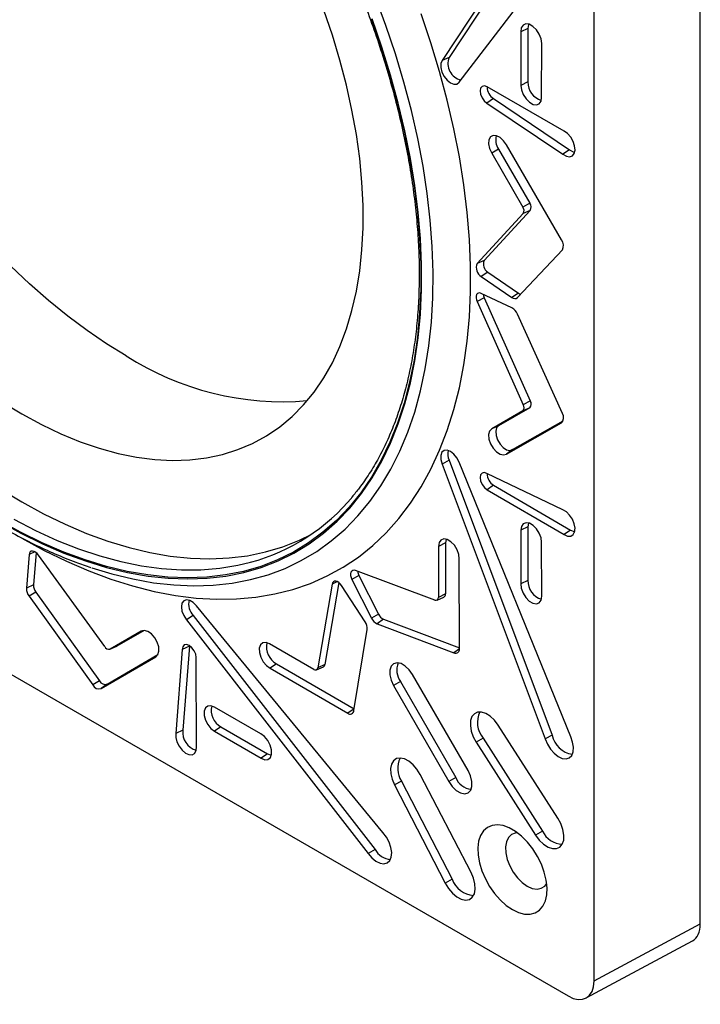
# Model space of a CAD drawing. Header units: inches. Extents: x 0.3 to 33.8, y 0.2 to 21.7.
# Tile 53 of 192: x 2.506 to 2.737, y 19.806 to 20.139. Entities that reach past the tile are written whole.
import ezdxf

# ---------------------------------------------------------------- set-up
doc = ezdxf.new("R2010")
doc.units = ezdxf.units.IN
doc.header["$MEASUREMENT"] = 0

msp = doc.modelspace()

# ---------------------------------------------------------------- linework, layer by layer
at = {"color": 7, "linetype": 'Continuous', "lineweight": 25}
for p, q in [((2.736577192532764, 19.83327725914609), (2.736577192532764, 20.26196429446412)), ((2.700604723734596, 19.81393595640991), (2.700604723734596, 20.24119771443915)), ((2.684029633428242, 20.17832814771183), (2.649083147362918, 20.12563360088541)), ((2.68641286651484, 20.17940463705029), (2.651460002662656, 20.12670047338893)), ((2.654907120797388, 20.11828541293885), (2.692689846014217, 20.16763040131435)), ((2.678180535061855, 20.13653510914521), (2.675777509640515, 20.13536597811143)), ((2.675777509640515, 20.13536597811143), (2.675806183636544, 20.1172143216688)), ((2.678180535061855, 20.13653510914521), (2.67820921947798, 20.11837685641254)), ((2.682827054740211, 20.11316398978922), (2.68285515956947, 20.13139301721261)), ((2.651460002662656, 20.12670047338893), (2.649083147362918, 20.12563360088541)), ((2.67820921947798, 20.11837685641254), (2.675806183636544, 20.1172143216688)), ((2.690447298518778, 20.10177053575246), (2.664336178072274, 20.11671370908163)), ((2.666529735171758, 20.11274317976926), (2.664311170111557, 20.1112494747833)), ((2.664311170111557, 20.1112494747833), (2.69001808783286, 20.09388486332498)), ((2.666529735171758, 20.11274317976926), (2.692251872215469, 20.09536828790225)), ((2.668250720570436, 20.09567400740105), (2.665904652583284, 20.09431883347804)), ((2.665904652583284, 20.09431883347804), (2.676456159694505, 20.07598378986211)), ((2.668250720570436, 20.09567400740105), (2.678802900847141, 20.07733779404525)), ((2.689547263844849, 20.06491169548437), (2.67093550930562, 20.09704480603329)), ((2.692251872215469, 20.09536828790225), (2.69001808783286, 20.09388486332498)), ((2.678802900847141, 20.07733779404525), (2.676456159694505, 20.07598378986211)), ((2.678982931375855, 20.07486410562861), (2.66335216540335, 20.05794989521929)), ((2.678982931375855, 20.07486410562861), (2.676614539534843, 20.07380759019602)), ((2.676614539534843, 20.07380759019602), (2.660984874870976, 20.05689457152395)), ((2.674648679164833, 20.04538466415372), (2.689844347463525, 20.06151345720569)), ((2.66335216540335, 20.05794989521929), (2.660984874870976, 20.05689457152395)), ((2.664626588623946, 20.05397259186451), (2.662399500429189, 20.05248464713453)), ((2.664626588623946, 20.05397259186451), (2.674986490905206, 20.04689025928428)), ((2.662399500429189, 20.05248464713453), (2.672759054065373, 20.0454025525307)), ((2.66335216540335, 20.04529721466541), (2.660984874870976, 20.04398320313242)), ((2.660984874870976, 20.04398320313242), (2.676614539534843, 20.00902455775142)), ((2.672759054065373, 20.04188104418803), (2.662399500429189, 20.04675983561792)), ((2.66335216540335, 20.04529721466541), (2.678982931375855, 20.01033610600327)), ((2.674986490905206, 20.04689025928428), (2.672759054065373, 20.0454025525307)), ((2.689844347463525, 20.00604387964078), (2.674648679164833, 20.03971721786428)), ((2.321767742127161, 20.0224286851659), (2.691767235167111, 19.80883252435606)), ((2.678802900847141, 20.00807027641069), (2.668250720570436, 20.0019173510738)), ((2.678802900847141, 20.00807027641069), (2.676456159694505, 20.00703121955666)), ((2.678982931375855, 20.01033610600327), (2.676614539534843, 20.00902455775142)), ((2.676456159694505, 20.00703121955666), (2.665904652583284, 20.00087868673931)), ((2.668250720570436, 20.0019173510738), (2.665904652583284, 20.00087868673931)), ((2.67093550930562, 19.99234421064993), (2.689547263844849, 20.00298864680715)), ((2.673005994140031, 19.99385517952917), (2.690125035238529, 20.00364590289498)), ((2.689780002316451, 20.00315837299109), (2.689547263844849, 20.00298864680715)), ((2.673005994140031, 19.99385517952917), (2.67093550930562, 19.99234421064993)), ((2.651460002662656, 19.99027703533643), (2.649083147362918, 19.98898561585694)), ((2.649083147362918, 19.98898561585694), (2.684029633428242, 19.89594271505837)), ((2.651460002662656, 19.99027703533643), (2.68641286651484, 19.89721715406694)), ((2.692689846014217, 19.89664159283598), (2.654907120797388, 19.98960958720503)), ((2.690018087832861, 19.97347187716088), (2.664311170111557, 19.98578784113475)), ((2.66654608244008, 19.98179350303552), (2.664336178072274, 19.98029473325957)), ((2.66654608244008, 19.98179350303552), (2.69266152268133, 19.96658690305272)), ((2.664336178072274, 19.98029473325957), (2.690447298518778, 19.96509064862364)), ((2.67820921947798, 19.96771666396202), (2.675806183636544, 19.9665511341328)), ((2.67820921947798, 19.96771666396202), (2.678180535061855, 19.94959152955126)), ((2.675806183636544, 19.9665511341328), (2.675777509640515, 19.94843258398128)), ((2.69266152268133, 19.96658690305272), (2.690447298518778, 19.96509064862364)), ((2.647902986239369, 19.96108605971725), (2.647866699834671, 19.94383254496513)), ((2.650306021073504, 19.962250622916), (2.647902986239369, 19.96108605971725)), ((2.650306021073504, 19.962250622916), (2.650269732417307, 19.94499603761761)), ((2.68285515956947, 19.94423386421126), (2.682827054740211, 19.96249534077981)), ((2.509246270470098, 19.95831761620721), (2.508292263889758, 19.94690552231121)), ((2.511206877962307, 19.95925163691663), (2.509246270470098, 19.95831761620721)), ((2.511607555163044, 19.95897198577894), (2.510694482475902, 19.94804955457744)), ((2.534817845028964, 19.9271404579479), (2.512357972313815, 19.95815482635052)), ((2.654974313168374, 19.92646156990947), (2.654905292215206, 19.95685001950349)), ((2.620926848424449, 19.95120233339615), (2.618568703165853, 19.94986935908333)), ((2.646702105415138, 19.94290137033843), (2.619768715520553, 19.95287253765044)), ((2.620926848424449, 19.95120233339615), (2.627577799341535, 19.93812452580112)), ((2.510694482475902, 19.94804955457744), (2.508292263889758, 19.94690552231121)), ((2.611862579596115, 19.94830693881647), (2.607032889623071, 19.91999337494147)), ((2.614163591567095, 19.94885302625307), (2.609432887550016, 19.9211197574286)), ((2.613669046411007, 19.94915614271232), (2.611862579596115, 19.94830693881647)), ((2.623063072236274, 19.93554674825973), (2.615063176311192, 19.94784500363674)), ((2.618568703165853, 19.94986935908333), (2.625219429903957, 19.93679199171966)), ((2.678180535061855, 19.94959152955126), (2.675777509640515, 19.94843258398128)), ((2.511538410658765, 19.94558658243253), (2.509221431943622, 19.9441870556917)), ((2.509221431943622, 19.9441870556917), (2.53078521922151, 19.91419114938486)), ((2.511538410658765, 19.94558658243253), (2.533107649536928, 19.91558309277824)), ((2.647388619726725, 19.94288841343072), (2.649726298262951, 19.94392284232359)), ((2.650269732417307, 19.94499603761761), (2.647866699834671, 19.94383254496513)), ((2.629037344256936, 19.86418602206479), (2.565934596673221, 19.94096937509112)), ((2.56479121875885, 19.93764733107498), (2.562482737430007, 19.93623678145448)), ((2.56479121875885, 19.93764733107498), (2.626419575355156, 19.85843401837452)), ((2.627577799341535, 19.93812452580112), (2.625219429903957, 19.93679199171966)), ((2.562482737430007, 19.93623678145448), (2.624102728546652, 19.8570342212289)), ((2.629317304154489, 19.93639617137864), (2.627142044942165, 19.93488096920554)), ((2.627142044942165, 19.93488096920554), (2.653136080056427, 19.92508051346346)), ((2.629317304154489, 19.93639617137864), (2.654973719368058, 19.92672300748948)), ((2.547226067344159, 19.93234472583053), (2.536623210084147, 19.9262811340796)), ((2.54818020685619, 19.93258737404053), (2.538969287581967, 19.92731980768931)), ((2.54754104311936, 19.93248418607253), (2.547226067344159, 19.93234472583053)), ((2.619248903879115, 19.90551150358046), (2.623756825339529, 19.93292608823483)), ((2.536561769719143, 19.92625008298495), (2.538899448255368, 19.92728451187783)), ((2.538969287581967, 19.92731980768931), (2.536623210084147, 19.9262811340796)), ((2.538969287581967, 19.92731980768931), (2.538899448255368, 19.92728451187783)), ((2.563494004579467, 19.92733458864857), (2.561091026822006, 19.92618074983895)), ((2.563494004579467, 19.92733458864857), (2.561306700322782, 19.89889431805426)), ((2.563500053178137, 19.92750615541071), (2.563494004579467, 19.92733458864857)), ((2.605644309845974, 19.91945015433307), (2.590684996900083, 19.92804407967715)), ((2.535648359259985, 19.91443109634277), (2.552871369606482, 19.92447310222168)), ((2.552457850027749, 19.92398038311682), (2.552101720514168, 19.92372062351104)), ((2.561091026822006, 19.92618074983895), (2.558905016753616, 19.89775730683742)), ((2.654962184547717, 19.92634680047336), (2.653136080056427, 19.92508051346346)), ((2.533579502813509, 19.91292110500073), (2.552101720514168, 19.92372062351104)), ((2.565948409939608, 19.89319560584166), (2.565835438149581, 19.92341298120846)), ((2.593057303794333, 19.92136310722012), (2.590852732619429, 19.91986124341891)), ((2.593057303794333, 19.92136310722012), (2.619345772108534, 19.90610737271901)), ((2.609432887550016, 19.9211197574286), (2.607032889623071, 19.91999337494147)), ((2.590852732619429, 19.91986124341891), (2.617133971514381, 19.90460970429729)), ((2.606577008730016, 19.91932071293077), (2.608914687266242, 19.92035514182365)), ((2.65792715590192, 19.88520963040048), (2.639119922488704, 19.91765253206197)), ((2.533107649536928, 19.91558309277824), (2.53078521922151, 19.91419114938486)), ((2.535648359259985, 19.91443109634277), (2.533579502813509, 19.91292110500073)), ((2.635035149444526, 19.91529228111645), (2.632688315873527, 19.91393843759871)), ((2.632688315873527, 19.91393843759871), (2.651381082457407, 19.88142943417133)), ((2.635035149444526, 19.91529228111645), (2.653727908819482, 19.88278329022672)), ((2.587707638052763, 19.89757440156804), (2.572003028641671, 19.9066073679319)), ((2.619345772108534, 19.90610737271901), (2.617133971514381, 19.90460970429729)), ((2.688342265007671, 19.86909969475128), (2.668095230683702, 19.90056079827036)), ((2.561306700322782, 19.89889431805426), (2.558905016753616, 19.89775730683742)), ((2.574213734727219, 19.8999982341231), (2.572005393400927, 19.89849855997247)), ((2.572005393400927, 19.89849855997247), (2.587805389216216, 19.88934496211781)), ((2.574213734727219, 19.8999982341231), (2.590016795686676, 19.89084286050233)), ((2.68641286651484, 19.89721715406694), (2.684029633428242, 19.89594271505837)), ((2.663019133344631, 19.89615421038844), (2.660683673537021, 19.89478160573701)), ((2.660683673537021, 19.89478160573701), (2.680775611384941, 19.86331730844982)), ((2.663019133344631, 19.89615421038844), (2.683111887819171, 19.86468863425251)), ((2.590016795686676, 19.89084286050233), (2.587805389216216, 19.88934496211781)), ((2.658916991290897, 19.85069449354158), (2.641713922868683, 19.88382704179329)), ((2.635361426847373, 19.8816310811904), (2.633004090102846, 19.88029652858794)), ((2.635361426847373, 19.8816310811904), (2.652484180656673, 19.84836581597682)), ((2.653727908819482, 19.88278329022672), (2.651381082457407, 19.88142943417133)), ((2.633004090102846, 19.88029652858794), (2.650126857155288, 19.84703123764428)), ((2.683111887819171, 19.86468863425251), (2.680775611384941, 19.86331730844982)), ((2.626419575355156, 19.85843401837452), (2.624102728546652, 19.8570342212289)), ((2.652484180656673, 19.84836581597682), (2.650126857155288, 19.84703123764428)), ((2.700604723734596, 19.81393595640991), (2.736577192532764, 19.83327725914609)), ((2.697905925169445, 19.80815217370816), (2.733878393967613, 19.82749347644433))]:
    msp.add_line(p, q, dxfattribs=at)
at = {"color": 7, "linetype": 'Continuous', "lineweight": 25, "flags": 128}
for points in [[(2.378126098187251, 20.14588912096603), (2.381348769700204, 20.13640982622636), (2.384909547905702, 20.12693877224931), (2.388798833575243, 20.11750149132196), (2.393006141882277, 20.1081234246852), (2.39752013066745, 20.09882985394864), (2.402328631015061, 20.08964583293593), (2.407418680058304, 20.080596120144), (2.412776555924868, 20.07170511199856), (2.418387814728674, 20.06299677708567), (2.424237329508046, 20.05449459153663), (2.43030933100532, 20.04622147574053), (2.436587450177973, 20.03819973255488), (2.443054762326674, 20.03045098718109), (2.449693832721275, 20.02299612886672), (2.456486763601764, 20.01585525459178), (2.463415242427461, 20.00904761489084), (2.470460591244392, 20.00259156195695), (2.477603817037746, 19.99650450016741), (2.484825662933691, 19.99080283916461), (2.492106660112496, 19.98550194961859), (2.499427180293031, 19.98061612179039), (2.506767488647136, 19.97615852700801)], [(2.40160315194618, 20.14471702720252), (2.404516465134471, 20.13619279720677), (2.407763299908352, 20.12767924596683), (2.411333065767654, 20.11920414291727), (2.415214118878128, 20.11079513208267), (2.419393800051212, 20.10247964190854), (2.423858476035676, 20.09428479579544), (2.428593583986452, 20.08623732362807), (2.433583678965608, 20.07836347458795), (2.438812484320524, 20.07068893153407), (2.444262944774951, 20.06323872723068), (2.449917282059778, 20.05603716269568), (2.455757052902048, 20.04910772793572), (2.461763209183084, 20.0424730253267), (2.46791616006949, 20.03615469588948), (2.474195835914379, 20.03017334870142), (2.48058175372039, 20.02454849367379), (2.487053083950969, 20.01929847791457), (2.493588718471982, 20.01444042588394), (2.500167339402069, 20.00999018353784), (2.506767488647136, 20.00596226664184)], [(2.530516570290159, 19.95383514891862), (2.537204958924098, 19.9517972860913), (2.544353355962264, 19.95005282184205), (2.5513870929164, 19.94879293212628), (2.558287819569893, 19.94802090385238), (2.565037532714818, 19.947738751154), (2.571618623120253, 19.9479472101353), (2.578013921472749, 19.9486457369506), (2.584206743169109, 19.94983250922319), (2.590180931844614, 19.95150443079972), (2.595920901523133, 19.9536571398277), (2.601411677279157, 19.95628502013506), (2.606638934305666, 19.95938121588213), (2.611589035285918, 19.96293764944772), (2.61624906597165, 19.96694504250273), (2.620606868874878, 19.97139294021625), (2.624651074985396, 19.97626973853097), (2.628371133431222, 19.98156271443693), (2.631757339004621, 19.98725805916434), (2.634800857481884, 19.99334091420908), (2.637493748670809, 19.99979541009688), (2.639828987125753, 20.00660470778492), (2.641800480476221, 20.01375104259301), (2.643403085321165, 20.02121577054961), (2.644632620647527, 20.02897941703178), (2.645485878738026, 20.03702172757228), (2.645960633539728, 20.04532172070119), (2.646055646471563, 20.0538577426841), (2.645770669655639, 20.06260752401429), (2.645106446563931, 20.07154823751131), (2.644064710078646, 20.08065655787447), (2.64264817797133, 20.08990872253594), (2.640860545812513, 20.0992805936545), (2.638706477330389, 20.10874772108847), (2.636191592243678, 20.11828540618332), (2.633322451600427, 20.12786876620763), (2.63010654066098, 20.13747279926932), (2.62655224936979, 20.14707244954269)], [(2.506767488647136, 20.00596226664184), (2.513367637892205, 20.00236981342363), (2.519946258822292, 19.9992245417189), (2.526481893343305, 19.99653671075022), (2.532953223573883, 19.99431508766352), (2.539339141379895, 19.99256691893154), (2.545618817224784, 19.99129790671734), (2.55177176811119, 19.99051219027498), (2.557777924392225, 19.99021233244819), (2.563617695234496, 19.99039931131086), (2.569272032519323, 19.99107251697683), (2.57472249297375, 19.99222975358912), (2.579951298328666, 19.99386724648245), (2.584941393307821, 19.99597965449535), (2.589676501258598, 19.99856008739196), (2.594141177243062, 20.00160012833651), (2.598320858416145, 20.00508986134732), (2.602201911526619, 20.00901790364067), (2.605771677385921, 20.01337144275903), (2.609018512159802, 20.01813627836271), (2.611931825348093, 20.02329686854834), (2.614502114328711, 20.02883638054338), (2.616720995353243, 20.03473674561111), (2.618581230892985, 20.04097871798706), (2.620076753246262, 20.04754193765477), (2.621202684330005, 20.05440499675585), (2.621955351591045, 20.06154550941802), (2.622332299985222, 20.06894018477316), (2.622332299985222, 20.07656490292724), (2.621955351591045, 20.08439479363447), (2.621202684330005, 20.09240431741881), (2.620076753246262, 20.1005673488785), (2.618581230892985, 20.1088572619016), (2.616720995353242, 20.11724701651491), (2.614502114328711, 20.12570924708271), (2.611931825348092, 20.13421635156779), (2.609018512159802, 20.14274058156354)], [(2.506767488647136, 19.96391041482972), (2.514345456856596, 19.95975397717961), (2.521904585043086, 19.95604433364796), (2.529426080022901, 19.9527907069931), (2.536891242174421, 19.95000118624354), (2.544281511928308, 19.94768270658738), (2.551578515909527, 19.94584103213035), (2.558764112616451, 19.94448074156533), (2.565820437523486, 19.943605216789), (2.572729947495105, 19.9432166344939), (2.579475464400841, 19.94331596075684), (2.586040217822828, 19.94390294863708), (2.592407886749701, 19.94497613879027), (2.598562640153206, 19.94653286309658), (2.604489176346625, 19.94856925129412), (2.610172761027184, 19.95108024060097), (2.615599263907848, 19.95405958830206), (2.620755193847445, 19.9574998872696), (2.625627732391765, 19.96139258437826), (2.63020476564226, 19.96572800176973), (2.634474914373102, 19.97049536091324), (2.638427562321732, 19.97568280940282), (2.642052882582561, 19.98127745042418), (2.645341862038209, 19.98726537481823), (2.64828632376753, 19.99363169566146), (2.650878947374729, 20.00036058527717), (2.65311328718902, 20.00743531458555), (2.654983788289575, 20.01483829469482), (2.65648580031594, 20.02255112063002), (2.657615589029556, 20.03055461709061), (2.65837034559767, 20.03882888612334), (2.658748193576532, 20.04735335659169), (2.658748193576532, 20.05610683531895), (2.65837034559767, 20.06506755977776), (2.657615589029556, 20.07421325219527), (2.65648580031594, 20.08352117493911), (2.654983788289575, 20.09296818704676), (2.653113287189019, 20.10253080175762), (2.650878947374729, 20.11218524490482), (2.64828632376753, 20.12190751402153), (2.645341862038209, 20.13167343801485), (2.642052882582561, 20.14145873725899)], [(2.542122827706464, 20.025659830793), (2.535487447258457, 20.02970924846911), (2.528873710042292, 20.03418324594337), (2.522303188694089, 20.03906722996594), (2.515797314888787, 20.0443452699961), (2.509377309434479, 20.05000015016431), (2.503064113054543, 20.05601342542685), (2.49687831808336, 20.06236548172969), (2.490840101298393, 20.06903559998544), (2.484969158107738, 20.07600202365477), (2.479284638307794, 20.08324202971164), (2.473805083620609, 20.09073200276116), (2.468548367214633, 20.09844751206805), (2.463531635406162, 20.10636339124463), (2.458771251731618, 20.11445382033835), (2.454282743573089, 20.12269241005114), (2.450080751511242, 20.13105228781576), (2.446178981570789, 20.13950618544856)], [(2.498989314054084, 19.96959761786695), (2.506361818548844, 19.96556083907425), (2.513714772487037, 19.96197332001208), (2.521028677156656, 19.95884457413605), (2.528284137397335, 19.95618289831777), (2.53546191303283, 19.95399535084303), (2.542542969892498, 19.95228773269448), (2.54950853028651, 19.95106457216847), (2.556340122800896, 19.95032911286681), (2.56301963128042, 19.95008330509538), (2.569529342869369, 19.95032780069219), (2.575851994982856, 19.95106195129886), (2.581970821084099, 19.95228381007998), (2.587869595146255, 19.9539901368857), (2.593532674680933, 19.95617640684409), (2.598945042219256, 19.95883682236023), (2.604092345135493, 19.96196432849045), (2.608960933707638, 19.9655506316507), (2.613537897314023, 19.96958622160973), (2.617811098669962, 19.97406039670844), (2.621769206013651, 19.97896129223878), (2.625401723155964, 19.98427591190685), (2.628699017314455, 19.98999016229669), (2.631652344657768, 19.9960888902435), (2.634253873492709, 20.00255592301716), (2.636496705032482, 20.00937411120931), (2.638374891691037, 20.01652537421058), (2.639883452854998, 20.02399074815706), (2.641018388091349, 20.0317504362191), (2.641776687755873, 20.03978386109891), (2.642156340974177, 20.04806971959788), (2.642156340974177, 20.05658603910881), (2.641776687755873, 20.06531023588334), (2.641018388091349, 20.07421917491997), (2.639883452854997, 20.08328923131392), (2.638374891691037, 20.09249635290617), (2.636496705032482, 20.10181612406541), (2.634253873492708, 20.11122383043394), (2.631652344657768, 20.12069452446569), (2.628699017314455, 20.13020309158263), (2.625401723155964, 20.13972431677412)], [(2.625165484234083, 20.13971544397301), (2.628456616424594, 20.13021201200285), (2.631404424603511, 20.12072121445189), (2.634001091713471, 20.11126821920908), (2.636239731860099, 20.10187809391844), (2.638114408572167, 20.09257573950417), (2.639620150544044, 20.08338582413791), (2.640752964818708, 20.07433271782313), (2.641509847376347, 20.06544042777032), (2.641888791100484, 20.05673253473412), (2.641888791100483, 20.04823213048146), (2.641509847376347, 20.0399617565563), (2.640752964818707, 20.03194334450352), (2.639620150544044, 20.02419815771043), (2.638114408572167, 20.01674673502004), (2.636239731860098, 20.00960883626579), (2.63400109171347, 20.002803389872), (2.63140442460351, 19.9963484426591), (2.628456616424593, 19.99026111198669), (2.625165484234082, 19.98455754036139), (2.621539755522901, 19.97925285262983), (2.617589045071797, 19.97436111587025), (2.613323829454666, 19.96989530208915), (2.608755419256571, 19.96586725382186), (2.603895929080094, 19.96228765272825), (2.598758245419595, 19.95916599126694), (2.593355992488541, 19.95651054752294), (2.587703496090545, 19.95432836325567), (2.581815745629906, 19.95262522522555), (2.575708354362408, 19.95140564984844), (2.569397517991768, 19.95067287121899), (2.562899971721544, 19.95042883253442), (2.556232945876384, 19.95067418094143), (2.5494141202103, 19.95140826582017), (2.542461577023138, 19.95262914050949), (2.535393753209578, 19.95433356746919), (2.52822939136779, 19.95651702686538), (2.520987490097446, 19.95917372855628), (2.513687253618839, 19.96229662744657), (2.50634804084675, 19.96587744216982), (2.498989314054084, 19.96990667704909)], [(2.68285515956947, 20.13139301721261), (2.682652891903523, 20.13293707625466), (2.68203296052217, 20.13455163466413), (2.681072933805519, 20.13603467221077), (2.679892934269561, 20.13720062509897), (2.678640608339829, 20.13790360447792), (2.677472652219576, 20.13805565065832), (2.676535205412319, 20.13763773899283), (2.675945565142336, 20.13670216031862), (2.675777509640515, 20.13536597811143)], [(2.678404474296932, 20.13797727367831), (2.678338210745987, 20.13779988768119), (2.678180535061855, 20.13653510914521)], [(2.649083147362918, 20.12563360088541), (2.648653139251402, 20.12460696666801), (2.648629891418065, 20.12325248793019), (2.649016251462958, 20.12173607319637), (2.649764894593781, 20.12024346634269), (2.650784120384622, 20.11895749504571), (2.65194908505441, 20.11803567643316), (2.653117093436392, 20.11759092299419), (2.654145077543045, 20.11767771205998), (2.654907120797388, 20.11828541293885)], [(2.675806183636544, 20.1172143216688), (2.676003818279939, 20.11569705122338), (2.676608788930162, 20.11410968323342), (2.677546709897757, 20.11264739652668), (2.678702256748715, 20.11148999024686), (2.679933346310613, 20.11077977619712), (2.681088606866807, 20.11060408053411), (2.682025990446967, 20.1109845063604), (2.682630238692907, 20.11187427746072), (2.682827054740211, 20.11316398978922)], [(2.664336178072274, 20.11671370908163), (2.663429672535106, 20.11703157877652), (2.662659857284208, 20.11688627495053), (2.662143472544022, 20.11629983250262), (2.661958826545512, 20.11536118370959), (2.66213392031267, 20.11421267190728), (2.662642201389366, 20.11302846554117), (2.663406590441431, 20.11198814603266), (2.664311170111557, 20.1112494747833)], [(2.69001808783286, 20.09388486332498), (2.691199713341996, 20.09320786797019), (2.692314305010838, 20.09301750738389), (2.693238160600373, 20.09333490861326), (2.693868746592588, 20.09412484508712), (2.694136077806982, 20.09529964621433), (2.694010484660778, 20.09672892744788), (2.693505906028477, 20.09825406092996), (2.692678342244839, 20.09970578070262), (2.691619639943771, 20.10092296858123), (2.690447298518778, 20.10177053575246)], [(2.67093550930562, 20.09704480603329), (2.669950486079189, 20.09847269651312), (2.668768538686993, 20.09956645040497), (2.667536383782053, 20.10019029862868), (2.66640697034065, 20.10026680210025), (2.665520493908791, 20.09978646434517), (2.664986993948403, 20.09880891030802), (2.664872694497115, 20.09745548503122), (2.665191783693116, 20.09589419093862), (2.665904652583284, 20.09431883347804)], [(2.692251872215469, 20.09536828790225), (2.693492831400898, 20.09468100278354), (2.694022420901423, 20.09455704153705)], [(2.662399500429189, 20.04675983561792), (2.661895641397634, 20.04691950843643), (2.661438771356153, 20.04690502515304), (2.661060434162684, 20.04671738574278), (2.660786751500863, 20.04636954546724), (2.660636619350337, 20.04588552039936), (2.660620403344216, 20.04529872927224), (2.660739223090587, 20.04464968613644), (2.660984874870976, 20.04398320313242)], [(2.663024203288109, 20.04646563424), (2.663130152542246, 20.0458984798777), (2.66335216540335, 20.04529721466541)], [(2.665904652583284, 20.00087868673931), (2.665191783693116, 20.00012639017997), (2.664872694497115, 19.9989335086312), (2.664986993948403, 19.99744811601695), (2.665520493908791, 19.99585459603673), (2.66640697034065, 19.99435075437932), (2.667536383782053, 19.99312326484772), (2.668768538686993, 19.99232449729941), (2.669950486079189, 19.99205360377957), (2.67093550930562, 19.99234421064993)], [(2.668250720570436, 20.0019173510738), (2.667576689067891, 20.0012065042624), (2.667275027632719, 20.00007896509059), (2.667383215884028, 19.99867482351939), (2.667887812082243, 19.99716853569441), (2.668726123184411, 19.995747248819), (2.669793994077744, 19.99458754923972), (2.670958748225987, 19.99383352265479), (2.672075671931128, 19.99357885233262), (2.673005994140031, 19.99385517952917)], [(2.654907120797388, 19.98960958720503), (2.654145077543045, 19.99109712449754), (2.653117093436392, 19.99237079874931), (2.65194908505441, 19.99327459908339), (2.650784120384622, 19.99369782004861), (2.649764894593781, 19.99358862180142), (2.649016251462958, 19.99296037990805), (2.648629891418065, 19.99189004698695), (2.648653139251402, 19.9905087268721), (2.649083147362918, 19.98898561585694)], [(2.664311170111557, 19.98578784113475), (2.663406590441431, 19.98609357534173), (2.662642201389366, 19.98593580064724), (2.66213392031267, 19.98533844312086), (2.661958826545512, 19.98439209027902), (2.662143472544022, 19.98324025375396), (2.662659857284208, 19.9820576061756), (2.663429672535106, 19.98102349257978), (2.664336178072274, 19.98029473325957)], [(2.506767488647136, 19.97615852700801), (2.514107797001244, 19.9721411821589), (2.521428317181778, 19.96857491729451), (2.528709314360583, 19.96546934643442), (2.535931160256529, 19.96283284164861), (2.543074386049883, 19.96067251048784), (2.550119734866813, 19.95899417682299), (2.55704821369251, 19.95780236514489), (2.563841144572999, 19.95710028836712), (2.5704802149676, 19.95688983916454), (2.576947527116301, 19.95717158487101), (2.583225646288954, 19.95794476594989), (2.589297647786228, 19.95920729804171), (2.5951471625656, 19.96095577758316), (2.600758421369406, 19.96318549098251), (2.604780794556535, 19.96515904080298)], [(2.690447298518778, 19.96509064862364), (2.691619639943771, 19.96458465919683), (2.692678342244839, 19.96457949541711), (2.693505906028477, 19.96507573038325), (2.694010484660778, 19.96601828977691), (2.694136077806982, 19.96730256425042), (2.693868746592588, 19.96878601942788), (2.693238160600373, 19.97030401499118), (2.692314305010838, 19.97168807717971), (2.691199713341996, 19.97278459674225), (2.690018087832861, 19.97347187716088)], [(2.504053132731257, 19.97027563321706), (2.511391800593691, 19.96647955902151), (2.518700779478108, 19.96313988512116), (2.525960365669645, 19.9602656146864), (2.533150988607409, 19.95786449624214), (2.540253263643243, 19.95594300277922), (2.547248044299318, 19.95450631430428), (2.554116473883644, 19.95355830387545), (2.560840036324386, 19.95310152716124), (2.567400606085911, 19.95313721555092), (2.573780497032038, 19.9536652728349), (2.579962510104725, 19.95468427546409), (2.584253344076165, 19.95571274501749)], [(2.682827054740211, 19.96249534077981), (2.682630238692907, 19.96401229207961), (2.682025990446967, 19.96559971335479), (2.681088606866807, 19.96706241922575), (2.679933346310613, 19.96822055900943), (2.678702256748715, 19.96893173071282), (2.677546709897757, 19.96910849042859), (2.676608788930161, 19.96872910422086), (2.676003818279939, 19.96784022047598), (2.675806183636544, 19.9665511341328)], [(2.678428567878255, 19.96902044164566), (2.678395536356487, 19.96893551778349), (2.67820921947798, 19.96771666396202)], [(2.69266152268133, 19.96658690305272), (2.693890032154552, 19.96608225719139), (2.694022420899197, 19.96606169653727)], [(2.654905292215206, 19.95685001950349), (2.654753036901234, 19.95835971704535), (2.654181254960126, 19.95996120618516), (2.653261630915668, 19.96145370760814), (2.652109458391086, 19.96265010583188), (2.65086918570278, 19.9634004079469), (2.649696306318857, 19.96361054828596), (2.648737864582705, 19.96325418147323), (2.648114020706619, 19.96237598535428), (2.647902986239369, 19.96108605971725)], [(2.650523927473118, 19.96351708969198), (2.650505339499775, 19.96347025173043), (2.650306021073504, 19.962250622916)], [(2.512357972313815, 19.95815482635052), (2.511903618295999, 19.95870078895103), (2.511400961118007, 19.95912817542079), (2.510884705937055, 19.95940747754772), (2.510390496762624, 19.95951941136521), (2.509952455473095, 19.95945624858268), (2.509600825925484, 19.95922235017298), (2.509359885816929, 19.95883386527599), (2.509246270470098, 19.95831761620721)], [(2.619768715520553, 19.95287253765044), (2.619273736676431, 19.95298786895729), (2.618834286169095, 19.95292813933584), (2.618480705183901, 19.95269747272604), (2.61823740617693, 19.95231179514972), (2.618121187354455, 19.9517977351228), (2.618140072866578, 19.95119078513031), (2.618292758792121, 19.95053285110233), (2.618568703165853, 19.94986935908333)], [(2.615063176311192, 19.94784500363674), (2.614626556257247, 19.94841570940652), (2.614133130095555, 19.94887687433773), (2.613616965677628, 19.94919665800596), (2.613113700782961, 19.94935298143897), (2.612658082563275, 19.94933505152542), (2.612281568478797, 19.94914410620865), (2.612010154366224, 19.94879332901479), (2.611862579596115, 19.94830693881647)], [(2.675777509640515, 19.94843258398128), (2.675945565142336, 19.9469023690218), (2.676535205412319, 19.94528600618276), (2.677472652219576, 19.94378574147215), (2.678640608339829, 19.9425892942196), (2.679892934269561, 19.94184636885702), (2.681072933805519, 19.94164992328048), (2.68203296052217, 19.94202453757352), (2.682652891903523, 19.94292333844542), (2.68285515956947, 19.94423386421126)], [(2.565934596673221, 19.94096937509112), (2.564830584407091, 19.94210326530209), (2.563646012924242, 19.9428139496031), (2.562525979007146, 19.94301437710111), (2.561607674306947, 19.94267999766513), (2.561003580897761, 19.94185176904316), (2.560787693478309, 19.94063113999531), (2.560986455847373, 19.93916762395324), (2.561575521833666, 19.93764048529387), (2.562482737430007, 19.93623678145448)], [(2.552101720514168, 19.92372062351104), (2.552845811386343, 19.92442853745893), (2.55320210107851, 19.92558772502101), (2.553126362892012, 19.92705429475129), (2.552627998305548, 19.92864619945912), (2.551768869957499, 19.93016583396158), (2.550655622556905, 19.93142456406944), (2.549426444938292, 19.93226614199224), (2.548233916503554, 19.93258610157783), (2.547226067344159, 19.93234472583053)], [(2.565835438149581, 19.92341298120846), (2.565657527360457, 19.92456248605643), (2.565146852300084, 19.92574624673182), (2.564380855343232, 19.92678474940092), (2.563475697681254, 19.92752050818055), (2.562568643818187, 19.92784194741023), (2.5617972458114, 19.92770032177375), (2.561278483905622, 19.92711710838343), (2.561091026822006, 19.92618074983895)], [(2.590684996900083, 19.92804407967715), (2.589462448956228, 19.92850614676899), (2.588390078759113, 19.92840482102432), (2.587602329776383, 19.92775280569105), (2.587197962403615, 19.92663184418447), (2.587227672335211, 19.92518247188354), (2.587687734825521, 19.92358639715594), (2.588520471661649, 19.92204372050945), (2.589621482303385, 19.92074784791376), (2.590852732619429, 19.91986124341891)], [(2.639119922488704, 19.91765253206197), (2.637968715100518, 19.91927729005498), (2.636617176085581, 19.92056087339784), (2.635197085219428, 19.92137812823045), (2.633846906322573, 19.92164936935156), (2.632698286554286, 19.92134814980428), (2.631863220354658, 19.92050383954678), (2.631423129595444, 19.91919876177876), (2.631420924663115, 19.91756016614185), (2.631856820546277, 19.91574782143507), (2.632688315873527, 19.91393843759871)], [(2.572003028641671, 19.9066073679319), (2.570787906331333, 19.90708062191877), (2.569715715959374, 19.90700098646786), (2.568918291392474, 19.90637825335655), (2.56849368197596, 19.90528899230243), (2.568494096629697, 19.90386713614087), (2.568919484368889, 19.90228751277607), (2.569717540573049, 19.90074434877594), (2.5707901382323, 19.89942738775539), (2.572005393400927, 19.89849855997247)], [(2.668095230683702, 19.90056079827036), (2.666841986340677, 19.90221443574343), (2.665423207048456, 19.90355823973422), (2.663935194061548, 19.90450099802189), (2.662478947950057, 19.90497871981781), (2.661153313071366, 19.90495897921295), (2.660048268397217, 19.90444311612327), (2.659238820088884, 19.9034661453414), (2.65877991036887, 19.90209437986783), (2.658702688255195, 19.90042092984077), (2.659012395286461, 19.89855938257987), (2.659688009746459, 19.89663609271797), (2.660683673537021, 19.89478160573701)], [(2.558905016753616, 19.89775730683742), (2.55890947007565, 19.8963902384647), (2.559301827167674, 19.89487664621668), (2.560038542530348, 19.89338451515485), (2.561037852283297, 19.89207944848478), (2.562188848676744, 19.89110628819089), (2.563363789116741, 19.89057303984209), (2.564432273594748, 19.89053888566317), (2.565275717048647, 19.89100761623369), (2.565800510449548, 19.89192720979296), (2.565948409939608, 19.89319560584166)], [(2.587805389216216, 19.88934496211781), (2.589041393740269, 19.88886500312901), (2.590129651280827, 19.88895263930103), (2.59093399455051, 19.88959690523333), (2.591353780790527, 19.89071718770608), (2.591336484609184, 19.89217331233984), (2.590884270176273, 19.89378308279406), (2.590053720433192, 19.89534507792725), (2.588948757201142, 19.89666385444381), (2.587707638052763, 19.89757440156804)], [(2.684029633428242, 19.89594271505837), (2.684761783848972, 19.89414845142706), (2.685793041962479, 19.8924677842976), (2.687043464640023, 19.8910309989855), (2.688416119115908, 19.88994947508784), (2.689804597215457, 19.88930705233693), (2.691101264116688, 19.8891535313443), (2.692205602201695, 19.88950081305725), (2.693032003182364, 19.89032197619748), (2.693516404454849, 19.89155336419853), (2.693621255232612, 19.89309951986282), (2.693338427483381, 19.89484058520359), (2.692689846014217, 19.89664159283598)], [(2.590016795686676, 19.89084286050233), (2.59118593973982, 19.89038844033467), (2.591282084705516, 19.89037410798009)], [(2.641713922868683, 19.88382704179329), (2.64060572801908, 19.88561654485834), (2.63927795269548, 19.88716322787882), (2.637820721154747, 19.88836210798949), (2.636332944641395, 19.88913180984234), (2.634915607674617, 19.88942008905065), (2.633664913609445, 19.889207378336), (2.632665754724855, 19.88850811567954), (2.631985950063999, 19.88736976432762), (2.631671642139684, 19.88586959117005), (2.631744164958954, 19.88410942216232), (2.632198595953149, 19.8822087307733), (2.633004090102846, 19.88029652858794)], [(2.651381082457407, 19.88142943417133), (2.652552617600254, 19.8797646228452), (2.653931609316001, 19.87844743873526), (2.655382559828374, 19.87760730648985), (2.65676290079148, 19.87732677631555), (2.657937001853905, 19.87763341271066), (2.658789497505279, 19.87849708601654), (2.659236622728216, 19.87983293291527), (2.659234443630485, 19.8815096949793), (2.65878317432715, 19.88336261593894), (2.65792715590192, 19.88520963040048)], [(2.680775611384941, 19.86331730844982), (2.682042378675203, 19.86161141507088), (2.683485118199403, 19.86021813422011), (2.685004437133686, 19.85923345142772), (2.686495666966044, 19.85872520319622), (2.687856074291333, 19.85872840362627), (2.688991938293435, 19.8592428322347), (2.689825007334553, 19.86023304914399), (2.690297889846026, 19.86163083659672), (2.690378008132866, 19.8633398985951), (2.690059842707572, 19.86524249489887), (2.689365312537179, 19.86720755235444), (2.688342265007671, 19.86909969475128)], [(2.624102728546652, 19.8570342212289), (2.625338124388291, 19.85557208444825), (2.626704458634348, 19.85445671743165), (2.628095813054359, 19.85377458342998), (2.629404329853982, 19.85357856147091), (2.63052857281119, 19.85388384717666), (2.63138139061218, 19.85466677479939), (2.6318966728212, 19.85586665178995), (2.632034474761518, 19.85739046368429), (2.63178411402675, 19.85912008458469), (2.631164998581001, 19.86092143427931), (2.630225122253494, 19.86265487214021), (2.629037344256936, 19.86418602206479)], [(2.672937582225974, 19.83809706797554), (2.675033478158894, 19.83710496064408), (2.67706201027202, 19.83658039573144), (2.678957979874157, 19.8365402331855), (2.68066044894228, 19.83698576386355), (2.682114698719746, 19.837902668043), (2.683273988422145, 19.83926147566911), (2.684101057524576, 19.84101851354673), (2.684569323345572, 19.84311730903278), (2.684663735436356, 19.84549040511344), (2.684381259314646, 19.84806152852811), (2.683730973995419, 19.85074804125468), (2.682733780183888, 19.85346359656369), (2.681421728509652, 19.8561209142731), (2.67983698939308, 19.85863458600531), (2.678030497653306, 19.86092382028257), (2.676060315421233, 19.86291503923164), (2.67398976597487, 19.86454424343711), (2.671885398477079, 19.86575906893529), (2.669814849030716, 19.86652047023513), (2.667844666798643, 19.86680397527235), (2.666038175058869, 19.86660047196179), (2.664453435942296, 19.8659165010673), (2.66314138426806, 19.8647740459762), (2.66214419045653, 19.86320982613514), (2.661493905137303, 19.86127411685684), (2.661211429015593, 19.85902913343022), (2.661305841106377, 19.85654703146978), (2.661774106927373, 19.85390758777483), (2.662601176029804, 19.85119563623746), (2.663760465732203, 19.84849834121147), (2.665214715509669, 19.84590239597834), (2.666917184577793, 19.84349123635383), (2.668813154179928, 19.84134235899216), (2.670841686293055, 19.83952483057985), (2.672937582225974, 19.83809706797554)], [(2.674656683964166, 19.86406764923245), (2.673911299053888, 19.86400126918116), (2.672600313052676, 19.86348779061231), (2.671578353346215, 19.86249257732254), (2.670900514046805, 19.86106928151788), (2.67060333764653, 19.85929463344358), (2.670702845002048, 19.85726430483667), (2.671193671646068, 19.85508775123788), (2.672049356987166, 19.8528823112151), (2.673223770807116, 19.85076688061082), (2.674653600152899, 19.84885550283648), (2.676261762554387, 19.84725122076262), (2.677961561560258, 19.8460405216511)], [(2.650126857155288, 19.84703123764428), (2.651253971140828, 19.84519919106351), (2.652608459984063, 19.84361524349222), (2.65409701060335, 19.84238851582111), (2.655617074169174, 19.84160351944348), (2.65706393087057, 19.84131433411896), (2.658337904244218, 19.84154088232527), (2.659351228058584, 19.84226755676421), (2.660034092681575, 19.8434442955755), (2.660339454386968, 19.84499003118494), (2.660246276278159, 19.84679827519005), (2.659760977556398, 19.84874445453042), (2.658916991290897, 19.85069449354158)], [(2.677961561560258, 19.8460405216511), (2.679661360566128, 19.84528867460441), (2.681269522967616, 19.84503621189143), (2.682699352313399, 19.84529674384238), (2.683873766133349, 19.84605622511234), (2.684549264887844, 19.84693133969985)]]:
    msp.add_lwpolyline(points, dxfattribs=at)
at = {"color": 7, "linetype": 'Continuous', "lineweight": 25}
for centre, radius, start, end in [((2.656758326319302, 20.12463692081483), 0.005685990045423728, 158.7204430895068, 257.4315893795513), ((2.684556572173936, 20.11821593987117), 0.006349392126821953, 178.5477624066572, 253.1224134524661), ((2.668936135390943, 20.11662678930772), 0.004568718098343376, 179.1378338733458, 238.2164108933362), ((2.672542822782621, 20.09873408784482), 0.00527126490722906, 163.7844420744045, 215.4872016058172), ((2.676995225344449, 20.07596283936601), 0.002271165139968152, 331.0677314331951, 37.25735542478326), ((2.674865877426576, 20.07477418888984), 0.001998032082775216, 331.0677314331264, 37.25735542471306), ((2.687238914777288, 20.06299778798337), 0.002998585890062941, 330.3295731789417, 39.66294049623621), ((2.666196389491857, 20.05666842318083), 0.003119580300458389, 155.7459389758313, 239.7874665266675), ((2.664142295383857, 20.05547556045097), 0.003461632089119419, 155.7998485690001, 239.7707911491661), ((2.673713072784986, 20.04636609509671), 0.001355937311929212, 225.2845654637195, 313.6306713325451), ((2.676127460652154, 20.04845293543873), 0.001934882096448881, 233.8653860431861, 258.7891657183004), ((2.670746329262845, 20.03821637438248), 0.004181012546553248, 21.03673942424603, 61.22335064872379), ((2.595081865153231, 20.10802211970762), 0.09791938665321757, 237.2589403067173, 274.9084778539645), ((2.675306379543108, 20.00812553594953), 0.001587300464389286, 316.4158002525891, 34.4984634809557), ((2.677495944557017, 20.009314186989), 0.001804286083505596, 316.4158002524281, 34.49846348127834), ((2.688014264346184, 20.00467977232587), 0.002282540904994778, 312.1921994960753, 36.70010867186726), ((2.65559922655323, 19.99230212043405), 0.004608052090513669, 163.5178293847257, 206.0698546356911), ((2.668933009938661, 19.98568515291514), 0.004565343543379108, 179.0546338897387, 238.4772995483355), ((2.566403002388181, 20.02148245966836), 0.06814902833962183, 285.1846704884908, 320.3968627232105), ((2.624058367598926, 19.95287219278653), 0.003548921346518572, 184.4915004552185, 208.068438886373), ((2.514475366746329, 19.94796898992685), 0.00378174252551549, 178.7793024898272, 219.0483609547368), ((2.6845741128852, 19.94931665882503), 0.006399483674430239, 177.538273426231, 253.3115662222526), ((2.512472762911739, 19.94681638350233), 0.00418144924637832, 178.7784942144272, 218.9622172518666), ((2.647036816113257, 19.94367660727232), 0.0008444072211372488, 246.6475937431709, 10.64196311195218), ((2.649193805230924, 19.94486666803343), 0.00108367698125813, 299.4310726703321, 6.856334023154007), ((2.569164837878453, 19.94164042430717), 0.005922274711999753, 167.6552605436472, 222.395928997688), ((2.630750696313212, 19.93957835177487), 0.003490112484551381, 204.6173196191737, 245.7511313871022), ((2.619913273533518, 19.9333107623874), 0.003862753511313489, 354.2846990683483, 35.37026229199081), ((2.628730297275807, 19.93840150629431), 0.003862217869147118, 204.6285145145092, 245.7179974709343), ((2.536250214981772, 19.92782362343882), 0.001586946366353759, 205.4986987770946, 283.5939519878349), ((2.595954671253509, 19.92700385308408), 0.006341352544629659, 166.9333922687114, 242.8127142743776), ((2.653734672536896, 19.92619767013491), 0.001267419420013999, 241.8167997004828, 12.01795389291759), ((2.608477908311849, 19.92120906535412), 0.0009591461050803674, 297.0895881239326, 354.657341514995), ((2.640202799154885, 19.91912642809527), 0.00643469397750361, 157.1658311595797, 216.5736337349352), ((2.606194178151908, 19.92009093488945), 0.0008443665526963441, 229.3663592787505, 353.3651021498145), ((2.532881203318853, 19.91509368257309), 0.002282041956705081, 203.2967676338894, 287.8181954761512), ((2.535008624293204, 19.91639791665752), 0.002068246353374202, 203.201656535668, 288.0178184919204), ((2.577246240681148, 19.9055771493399), 0.006349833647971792, 166.874889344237, 241.4730219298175), ((2.617982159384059, 19.90555141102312), 0.001267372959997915, 227.9908844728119, 358.1955540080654), ((2.668952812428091, 19.9013769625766), 0.007904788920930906, 152.4686325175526, 221.3538421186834), ((2.567628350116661, 19.898141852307), 0.00636627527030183, 173.2120228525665, 253.6038059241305), ((2.6943919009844, 19.89871390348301), 0.008118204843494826, 190.624375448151, 261.7608957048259), ((2.641654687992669, 19.88590287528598), 0.00760613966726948, 152.4556141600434, 214.1682146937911), ((2.659556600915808, 19.88509817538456), 0.00627155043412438, 201.660672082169, 264.6270248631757), ((2.690084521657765, 19.86789772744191), 0.007675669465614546, 204.7138341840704, 268.0359221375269), ((2.632115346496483, 19.8616193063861), 0.006525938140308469, 209.2155511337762, 265.7832898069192), ((2.660254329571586, 19.85110202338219), 0.008237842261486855, 199.3993835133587, 266.6934283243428)]:
    msp.add_arc(centre, radius, start, end, dxfattribs=at)
for centre, major_axis, ratio, start_param, end_param in [((2.727737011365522, 19.83838369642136), (-0.006251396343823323, 0.01082890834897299), 0.5772057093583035, 3.124143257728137, 3.926919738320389), ((2.691764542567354, 19.81904239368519), (-0.006251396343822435, 0.01082890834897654), 0.5772057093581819, 2.356427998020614, 3.926919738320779)]:
    msp.add_ellipse(centre, major_axis=major_axis, ratio=ratio, start_param=start_param, end_param=end_param, dxfattribs=at)
for points, knots in [([(2.421001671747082, 20.3167969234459), (2.421791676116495, 20.31696871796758), (2.424465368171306, 20.31755013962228), (2.429224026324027, 20.31808475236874), (2.435252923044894, 20.31840912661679), (2.441448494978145, 20.3182710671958), (2.44778117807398, 20.31770440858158), (2.454240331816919, 20.31670199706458), (2.46081000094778, 20.31526868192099), (2.467475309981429, 20.31340715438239), (2.474220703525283, 20.31112177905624), (2.481030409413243, 20.30841762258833), (2.487888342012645, 20.30530076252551), (2.494778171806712, 20.30177824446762), (2.501683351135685, 20.29785812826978), (2.508587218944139, 20.29354946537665), (2.515473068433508, 20.288862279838), (2.522324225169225, 20.28380752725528), (2.529124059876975, 20.27839709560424), (2.535856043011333, 20.2726437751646), (2.542503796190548, 20.2665612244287), (2.549051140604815, 20.26016393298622), (2.555482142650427, 20.25346718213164), (2.561781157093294, 20.24648700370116), (2.567932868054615, 20.23924013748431), (2.573922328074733, 20.23174398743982), (2.579734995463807, 20.22401657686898), (2.585356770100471, 20.21607650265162), (2.590774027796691, 20.20794288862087), (2.595973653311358, 20.19963533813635), (2.600943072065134, 20.19117388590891), (2.605670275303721, 20.18257895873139), (2.610143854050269, 20.17387132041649), (2.614353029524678, 20.16507201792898), (2.618287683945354, 20.15620232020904), (2.621938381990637, 20.14728367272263), (2.625296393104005, 20.13833764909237), (2.628353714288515, 20.12938589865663), (2.631103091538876, 20.12045009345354), (2.633538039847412, 20.11155187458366), (2.635652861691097, 20.10271279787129), (2.637442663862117, 20.0939542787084), (2.638903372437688, 20.08529753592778), (2.640031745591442, 20.07676353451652), (2.640825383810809, 20.06837292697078), (2.641282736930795, 20.06014599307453), (2.641403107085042, 20.05210257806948), (2.641186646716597, 20.04426202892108), (2.64063435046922, 20.03664314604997), (2.639748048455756, 20.02926414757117), (2.638530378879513, 20.02214257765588), (2.636984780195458, 20.01529518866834), (2.63511531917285, 20.00873801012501), (2.632927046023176, 20.00248576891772), (2.630424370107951, 19.99655398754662), (2.627616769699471, 19.99095105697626), (2.624497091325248, 19.98570790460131), (2.621487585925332, 19.98130200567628), (2.61939978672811, 19.9788111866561), (2.618557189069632, 19.97780593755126)], [0, 0, 0, 0, 0.00752648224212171, 0.02547263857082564, 0.04339296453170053, 0.0612881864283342, 0.07916071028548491, 0.09701390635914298, 0.1148515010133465, 0.1326771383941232, 0.1504941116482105, 0.1683052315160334, 0.1861127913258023, 0.2039185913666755, 0.221723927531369, 0.2395295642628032, 0.2573362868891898, 0.2751446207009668, 0.2929548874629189, 0.3107672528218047, 0.3285817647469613, 0.3463983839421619, 0.3642170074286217, 0.3820374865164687, 0.399859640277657, 0.4176832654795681, 0.4355081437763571, 0.4533340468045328, 0.4711607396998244, 0.4889879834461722, 0.5068155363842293, 0.5246431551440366, 0.5424705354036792, 0.5602974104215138, 0.5781235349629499, 0.5959486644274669, 0.6137725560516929, 0.6315949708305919, 0.6494156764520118, 0.6672344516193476, 0.6850510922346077, 0.7028654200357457, 0.7206772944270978, 0.7384866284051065, 0.7562934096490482, 0.7740977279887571, 0.791899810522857, 0.8097000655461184, 0.8274991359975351, 0.845297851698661, 0.8630971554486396, 0.880898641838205, 0.8987043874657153, 0.9165169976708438, 0.9343396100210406, 0.952175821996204, 0.9700295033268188, 0.9879044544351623, 1, 1, 1, 1]), ([(2.356973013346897, 20.24794437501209), (2.356744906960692, 20.2466633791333), (2.356080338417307, 20.24293130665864), (2.35535396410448, 20.23647550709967), (2.35477055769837, 20.2286160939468), (2.354550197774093, 20.22053128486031), (2.354670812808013, 20.21225675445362), (2.355137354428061, 20.20380778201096), (2.355946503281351, 20.1952053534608), (2.357096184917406, 20.18646914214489), (2.358583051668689, 20.17761943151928), (2.360403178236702, 20.16867658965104), (2.362551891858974, 20.15966117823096), (2.365023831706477, 20.15059388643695), (2.367812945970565, 20.14149550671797), (2.370912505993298, 20.13238689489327), (2.374315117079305, 20.12328893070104), (2.378012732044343, 20.11422247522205), (2.381996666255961, 20.10520832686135), (2.386257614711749, 20.09626717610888), (2.390785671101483, 20.08741955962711), (2.395570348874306, 20.07868581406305), (2.400600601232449, 20.07008603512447), (2.405864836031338, 20.06164004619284), (2.411350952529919, 20.05336733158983), (2.417046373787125, 20.04528698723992), (2.422938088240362, 20.03741766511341), (2.429012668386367, 20.02977755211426), (2.435256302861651, 20.02238433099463), (2.441654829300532, 20.01525514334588), (2.448193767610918, 20.00840655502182), (2.454858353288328, 20.00185452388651), (2.461633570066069, 19.99561437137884), (2.468504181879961, 19.98970075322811), (2.47545476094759, 19.98412764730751), (2.482469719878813, 19.97890829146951), (2.489533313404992, 19.97405532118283), (2.496629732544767, 19.96958017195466), (2.503742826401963, 19.965495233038), (2.510857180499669, 19.96180572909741), (2.517953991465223, 19.95853998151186), (2.524392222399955, 19.95589671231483), (2.52843561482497, 19.95453670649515), (2.530142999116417, 19.95396242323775)], [0, 0, 0, 0, 0.01298857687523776, 0.03784111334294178, 0.06270322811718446, 0.08757022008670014, 0.1124380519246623, 0.1373037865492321, 0.1621657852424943, 0.1870229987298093, 0.2118748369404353, 0.236721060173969, 0.2615616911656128, 0.2863969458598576, 0.311227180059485, 0.3360528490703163, 0.360874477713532, 0.3856926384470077, 0.4105079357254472, 0.4353209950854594, 0.460132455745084, 0.4849429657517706, 0.5097531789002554, 0.5345637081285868, 0.5593750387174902, 0.5841878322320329, 0.6090027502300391, 0.6338204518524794, 0.6586415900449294, 0.683466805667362, 0.7082967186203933, 0.7331319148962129, 0.7579729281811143, 0.7828202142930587, 0.8076741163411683, 0.8325348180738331, 0.8574022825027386, 0.8822761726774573, 0.9071557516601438, 0.9320397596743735, 0.9569262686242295, 0.9818114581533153, 1, 1, 1, 1])]:
    msp.add_open_spline(points, degree=3, knots=knots, dxfattribs=at)

doc.saveas('drawing.dxf')
